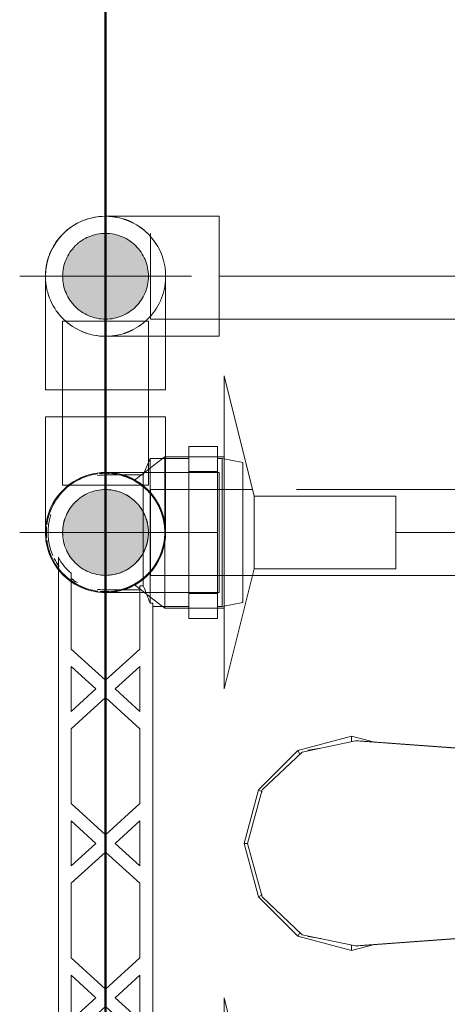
# Model space of a CAD drawing. Header units: millimetres. Extents: x 26623 to 48924, y 4737 to 39091.
# Tile 14 of 91: x 27403 to 27503, y 35832 to 36061. Entities that reach past the tile are written whole.
import ezdxf

# ---------------------------------------------------------------- set-up
doc = ezdxf.new("R2010")
doc.units = ezdxf.units.MM
for name, pattern in [('ADSK_Осевая', [700, 500, -100, 0, -100]), ('ADSK_Скрыто', [300, 150, -150]), ('ADSK_Штриховая_ш3 п1_5', [225, 150, -75])]:
    doc.linetypes.add(name, pattern=pattern)
for name, color, linetype, lineweight in [('A-DETL-____-HDLN', 90, 'ADSK_Скрыто', 9), ('A-DETL-____-MBND', 5, 'ADSK_Штриховая_ш3 п1_5', 20), ('A-PART-____-MCUT', 2, 'Continuous', 50), ('A-PART-____-OTLN', 2, 'Continuous', 20), ('A-WALL-____-MCUT', 113, 'Continuous', 50), ('A-WALL-____-OTLN', 113, 'Continuous', 20), ('M-EQPM-____-OTLN', 50, 'Continuous', 20), ('P-PIPE-____-CNTR', 3, 'ADSK_Осевая', 20), ('P-PIPE-____-OTLN', 3, 'Continuous', 20)]:
    doc.layers.add(name, color=color, linetype=linetype, lineweight=lineweight)

# ---------------------------------------------------------------- blocks, each defined once
blk = doc.blocks.new('Прямая форма - Masonry Block - Structural-612727-В_Этаж 03_Водопровод')
at = {"layer": 'A-WALL-____-MCUT', "color": 9}
blk.add_line((4120, 400), (2381.5, 400), dxfattribs=at)
blk = doc.blocks.new('Прямая форма - SW - 004-612731-В_Этаж 03_Водопровод')
blk.add_blockref('Прямая форма - Masonry Block - Structural-612727-В_Этаж 03_Водопровод', (0, 0))
blk = doc.blocks.new('Family - Masonry Block - Structural-612733-В_Этаж 03_Водопровод')
at = {"layer": 'A-PART-____-MCUT', "color": 9}
blk.add_line((4120, 400), (2381.5, 400), dxfattribs=at)
blk = doc.blocks.new('Прямая форма - V line-609801-В_Этаж 03_Водопровод')
at = {"layer": 'M-EQPM-____-OTLN', "color": 253}
for p, q in [((-12.5, -35.67), (0, -32.32)), ((0, -33.04), (-12.47, -36.48)), ((12.5, -35.67), (0, -32.32)), ((0, -32.32), (0, -33.04)), ((12.47, -36.48), (0, -33.04)), ((-21.65, -44.82), (-12.5, -35.67)), ((-12.47, -36.48), (-21.3, -45.79)), ((-12.5, -35.67), (-12.03, -36.48)), ((12.03, -36.48), (12.5, -35.67)), ((12.47, -36.48), (21.3, -45.8)), ((12.5, -35.67), (21.65, -44.82)), ((-25, -57.32), (-21.65, -44.82)), ((-21.3, -45.79), (-23.89, -58.26)), ((-20.82, -45.3), (-21.65, -44.82)), ((20.82, -45.3), (21.65, -44.82)), ((21.3, -45.8), (23.89, -58.26)), ((21.65, -44.82), (25, -57.32)), ((-21.73, -47.12), (-22.2, -50.13)), ((22.2, -50.13), (21.73, -47.12)), ((-23.65, -62.37), (-25, -57.32)), ((-23.7, -57.32), (-25, -57.32)), ((25, -57.32), (23.65, -62.37)), ((23.7, -57.32), (25, -57.32)), ((-23.89, -58.26), (-20.95, -98.41)), ((-23.89, -58.26), (-23.89, -59.01)), ((-20.95, -99.15), (-23.89, -59.01)), ((20.95, -98.41), (23.89, -58.26)), ((23.89, -59.01), (20.95, -99.15)), ((23.89, -58.26), (23.89, -59.01))]:
    blk.add_line(p, q, dxfattribs=at)
blk = doc.blocks.new('Прямая форма - FU - 054-612837-В_Этаж 03_Водопровод')
blk.add_blockref('Прямая форма - V line-609801-В_Этаж 03_Водопровод', (0, 0))
blk = doc.blocks.new('V line_ifc_RVT-1-В_Этаж 03_Водопровод')
at = {"layer": 'A-PART-____-OTLN', "color": 253, "lineweight": 20, "rotation": 270}
blk.add_blockref('Family - Masonry Block - Structural-612733-В_Этаж 03_Водопровод', (27023.24, 38987.63), dxfattribs=at)
at = {"layer": 'A-WALL-____-OTLN', "color": 253, "lineweight": 20, "rotation": 270}
blk.add_blockref('Прямая форма - SW - 004-612731-В_Этаж 03_Водопровод', (27023.24, 38987.63), dxfattribs=at)
at = {"layer": 'M-EQPM-____-OTLN', "color": 253, "lineweight": 20, "rotation": 90}
blk.add_blockref('Прямая форма - FU - 054-612837-В_Этаж 03_Водопровод', (27423.24, 35869.15), dxfattribs=at)
blk = doc.blocks.new('ADSK_Полипропилен_Отвод - Универсальный-V8-В_Этаж 03_Водопровод')
at = {"layer": 'P-PIPE-____-OTLN', "color": 150}
for p, q in [((27409.24, 36001.39), (27409.24, 35974.89)), ((27437.24, 35974.89), (27437.24, 36001.39)), ((27409.24, 35974.89), (27423.24, 35974.89)), ((27423.24, 35974.89), (27437.24, 35974.89))]:
    blk.add_line(p, q, dxfattribs=at)
for start, end in [(90, 180), (80.9787, 90), (0, 79.1252)]:
    blk.add_arc((27423.24, 36001.39), 14, start, end, dxfattribs=at)
blk = doc.blocks.new('VTp_724_0 Водорозетка двойная - VTp_724_0-V48-В_Этаж 03_Водопровод')
at = {"layer": 'A-DETL-____-HDLN'}
for p, q in [((-77.18, -8.8), (-67.82, -8.8)), ((67.82, -8.8), (77.19, -8.8))]:
    blk.add_line(p, q, dxfattribs=at)
at = {"layer": 'M-EQPM-____-OTLN'}
for p, q in [((66.71, 11), (-66.71, 11)), ((-62.98, 8), (-45.3, 8)), ((-45.3, 8), (-38.02, 0)), ((-36, 2.23), (-41.25, 8)), ((-41.25, 8), (-30.75, 8)), ((-30.75, 8), (-36, 2.23)), ((-33.98, 0), (-26.7, 8)), ((-26.7, 8), (-9.3, 8)), ((-9.3, 8), (-2.02, 0)), ((0, 2.23), (-5.25, 8)), ((-5.25, 8), (5.25, 8)), ((5.25, 8), (0, 2.23)), ((2.02, 0), (9.3, 8)), ((9.3, 8), (26.7, 8)), ((26.7, 8), (33.98, 0)), ((36, 2.23), (30.75, 8)), ((30.75, 8), (41.25, 8)), ((41.25, 8), (36, 2.23)), ((38.02, 0), (45.3, 8)), ((45.3, 8), (62.98, 8)), ((-85.9, 0), (-85.9, -8.8)), ((-59.1, -8), (-59.1, 0)), ((-38.02, 0), (-45.3, -8)), ((-26.7, -8), (-33.98, 0)), ((-2.02, 0), (-9.3, -8)), ((9.3, -8), (2.02, 0)), ((33.98, 0), (26.7, -8)), ((45.3, -8), (38.02, 0)), ((59.1, 0), (59.1, -8)), ((85.9, -8.8), (85.9, 0)), ((-41.25, -8), (-36, -2.23)), ((-36, -2.23), (-30.75, -8)), ((-5.25, -8), (0, -2.23)), ((0, -2.23), (5.25, -8)), ((30.75, -8), (36, -2.23)), ((36, -2.23), (41.25, -8)), ((-85.9, -8.8), (-89.75, -10.4)), ((-85.9, -8.8), (-77.23, -8.8)), ((-67.77, -8.8), (-60.07, -8.8)), ((-45.3, -8), (-60.07, -8)), ((-60.07, -8), (-60.07, -8.8)), ((-30.75, -8), (-41.25, -8)), ((-9.3, -8), (-26.7, -8)), ((5.25, -8), (-5.25, -8)), ((26.7, -8), (9.3, -8)), ((41.25, -8), (30.75, -8)), ((60.07, -8), (45.3, -8)), ((60.07, -8.8), (60.07, -8)), ((60.07, -8.8), (67.77, -8.8)), ((77.23, -8.8), (85.9, -8.8)), ((89.75, -10.4), (85.9, -8.8)), ((-89.75, -10.4), (-89.75, -19.4)), ((-89.75, -10.4), (-55.99, -10.4)), ((-55.99, -10.4), (-55.99, -11)), ((-55.99, -11), (55.99, -11)), ((-55.25, -19.4), (-55.25, -11)), ((55.25, -11), (55.25, -19.4)), ((55.99, -10.4), (89.75, -10.4)), ((55.99, -11), (55.99, -10.4)), ((89.75, -19.4), (89.75, -10.4)), ((-92.58, -19.4), (-86.7, -19.4)), ((-92.58, -26.1), (-92.58, -19.4)), ((-86.7, -19.4), (-72.5, -19.4)), ((-86.7, -26.1), (-86.7, -19.4)), ((-72.5, -19.4), (-58.3, -19.4)), ((-72.5, -26.1), (-72.5, -19.4)), ((-58.3, -19.4), (-52.42, -19.4)), ((-58.3, -19.4), (-58.3, -26.1)), ((-52.42, -26.1), (-52.42, -19.4)), ((52.42, -19.4), (58.3, -19.4)), ((52.42, -26.1), (52.42, -19.4)), ((58.3, -19.4), (72.5, -19.4)), ((58.3, -26.1), (58.3, -19.4)), ((72.5, -19.4), (86.7, -19.4)), ((72.5, -26.1), (72.5, -19.4)), ((86.7, -19.4), (92.58, -19.4)), ((86.7, -19.4), (86.7, -26.1)), ((92.58, -26.1), (92.58, -19.4)), ((-86.7, -26.1), (-92.58, -26.1)), ((-89.75, -26.1), (-89.75, -27.2)), ((-89.75, -27.2), (-88.85, -32)), ((-89.75, -27.2), (-55.25, -27.2)), ((-72.5, -26.1), (-86.7, -26.1)), ((-58.3, -26.1), (-72.5, -26.1)), ((-52.42, -26.1), (-58.3, -26.1)), ((-56.15, -32), (-55.25, -27.2)), ((-55.25, -27.2), (-55.25, -26.1)), ((58.3, -26.1), (52.42, -26.1)), ((55.25, -26.1), (55.25, -27.2)), ((55.25, -27.2), (56.15, -32)), ((55.25, -27.2), (89.75, -27.2)), ((72.5, -26.1), (58.3, -26.1)), ((86.7, -26.1), (72.5, -26.1)), ((92.58, -26.1), (86.7, -26.1)), ((88.85, -32), (89.75, -27.2)), ((89.75, -27.2), (89.75, -26.1)), ((-88.85, -32), (-56.15, -32)), ((56.15, -32), (88.85, -32))]:
    blk.add_line(p, q, dxfattribs=at)
for centre, radius, start, end in [((-72.5, 0), 13.4, 66.3511, 120), ((-72.5, 0), 13.4, 53.6935, 63.1064), ((72.5, 0), 13.4, 116.8936, 126.3065), ((72.5, 0), 13.4, 71.891, 113.6489), ((-72.5, 0), 13.4, 32.6742, 37.0264), ((-72.5, 0), 13.4, 31.2223, 36.9182), ((-72.5, 0), 13.4, 29.2091, 36.6564), ((72.5, 0), 13.4, 143.3436, 150.7909), ((72.5, 0), 13.4, 143.0818, 148.7777), ((72.5, 0), 13.4, 142.9736, 147.3258), ((-72.5, 0), 13.4, 171.7848, 180), ((-72.5, 0), 13.4, 360, 8.1679), ((-72.5, 0), 13.4, 0, 7.4391), ((72.5, 0), 13.4, 171.8321, 180), ((72.5, 0), 13.4, 172.5609, 180), ((72.5, 0), 13.4, 0, 8.2152), ((-212.07, -402.15), 421.7, 68.2764, 68.8715), ((212.07, -402.15), 421.7, 111.1285, 111.7236)]:
    blk.add_arc(centre, radius, start, end, dxfattribs=at)
for points in [[(-66.71, 11), (-65.99, 10.62), (-64.66, 9.75), (-63.51, 8.62), (-62.98, 8)], [(62.98, 8), (63.51, 8.62), (64.66, 9.75), (65.99, 10.62), (66.71, 11)]]:
    blk.add_open_spline(points, degree=3, dxfattribs=at)
blk = doc.blocks.new('ADSK_Полипропилен_Отвод - Универсальный-V5-В_Этаж 03_Водопровод')
at = {"layer": 'A-DETL-____-HDLN', "color": 140}
for p, q in [((27449.74, 35955.65), (27423.62, 35955.65)), ((27449.74, 35941.65), (27449.74, 35955.65)), ((27423.24, 35951.65), (27423.24, 35931.65)), ((27449.74, 35927.65), (27449.74, 35941.65)), ((27412.19, 35933.06), (27412.1, 35933.17)), ((27423.24, 35927.65), (27449.74, 35927.65))]:
    blk.add_line(p, q, dxfattribs=at)
at = {"layer": 'A-DETL-____-HDLN', "color": 140, "flags": 128}
for points in [[(27420.71, 35955.42), (27421.26, 35955.51), (27421.82, 35955.58), (27422.38, 35955.62)], [(27414.2, 35952.34), (27414.64, 35952.7), (27415.09, 35953.03), (27415.55, 35953.35)], [(27417, 35954.18), (27417.51, 35954.42), (27418.03, 35954.64), (27418.55, 35954.84)], [(27411.6, 35949.43), (27411.92, 35949.89), (27412.26, 35950.33), (27412.62, 35950.77)], [(27410.08, 35946.44), (27410.29, 35946.96), (27410.51, 35947.48), (27410.75, 35947.98)], [(27409.27, 35942.62), (27409.32, 35943.18), (27409.4, 35943.73), (27409.49, 35944.28)], [(27412.81, 35932.3), (27412.45, 35932.73), (27412.29, 35932.93)], [(27415.33, 35930.09), (27414.88, 35930.42), (27414.44, 35930.76), (27414.01, 35931.12)], [(27418.84, 35928.36), (27418.31, 35928.55), (27417.79, 35928.75), (27417.28, 35928.98)], [(27422.12, 35927.69), (27421.56, 35927.75), (27421.01, 35927.83), (27420.46, 35927.93)]]:
    blk.add_lwpolyline(points, dxfattribs=at)
at = {"layer": 'A-DETL-____-HDLN', "color": 140}
for radius, start, end in [(14, 74.2133, 75), (14, 60, 73.1492), (14, 0, 60), (10, 90, 270), (10, 30, 90), (10, 28.5979, 30), (10, 15, 27.6353), (10, 345, 15), (14, 286.8508, 0), (10, 332.3683, 345), (10, 270, 330), (10, 330, 331.3927), (14, 217.9149, 285.7867)]:
    blk.add_arc((27423.24, 35941.65), radius, start, end, dxfattribs=at)
for points in [[(27425.93, 35955.39), (27425.51, 35955.47), (27425.1, 35955.53), (27424.68, 35955.57)], [(27431.09, 35930.05), (27431.29, 35930.19), (27431.69, 35930.48), (27432.28, 35930.95), (27432.85, 35931.46), (27433.22, 35931.83), (27433.4, 35932.02)], [(27423.24, 35927.65), (27424.13, 35927.65), (27425.04, 35927.74), (27425.93, 35927.91)]]:
    blk.add_open_spline(points, degree=3, dxfattribs=at)
for points, knots in [([(27429.64, 35954.1), (27429.29, 35954.28), (27428.56, 35954.62), (27427.82, 35954.89), (27427.44, 35955.01)], [0.6543136, 0.6543136, 0.6543136, 0.6543136, 0.7142857, 0.7758908, 0.7758908, 0.7758908, 0.7758908]), ([(27433.4, 35951.28), (27433.22, 35951.47), (27432.85, 35951.84), (27432.09, 35952.52), (27431.49, 35952.97), (27431.09, 35953.24)], [0.4285714, 0.4285714, 0.4285714, 0.4285714, 0.4642857, 0.5, 0.5714286, 0.5714286, 0.5714286, 0.5714286]), ([(27427.44, 35928.29), (27427.82, 35928.41), (27428.56, 35928.68), (27429.29, 35929.02), (27429.64, 35929.2)], [0.2241092, 0.2241092, 0.2241092, 0.2241092, 0.2857143, 0.3456864, 0.3456864, 0.3456864, 0.3456864])]:
    blk.add_open_spline(points, degree=3, knots=knots, dxfattribs=at)
at = {"layer": 'A-DETL-____-MBND', "color": 150}
blk.add_line((27412.1, 35933.17), (27411.77, 35933.62), dxfattribs=at)
at = {"layer": 'A-DETL-____-MBND', "color": 150, "flags": 128}
for points in [[(27409.44, 35939.27), (27409.36, 35939.82), (27409.3, 35940.38)], [(27410.64, 35935.55), (27410.4, 35936.06), (27410.19, 35936.58), (27410, 35937.1)]]:
    blk.add_lwpolyline(points, dxfattribs=at)
blk = doc.blocks.new('PP-R Вентиль с хромированной рукояткой Белый - PP-R Вентиль с хромированной рукояткой Белый-1646103-В_Этаж 03_Водопровод')
at = {"layer": 'A-DETL-____-HDLN', "color": 140}
for p, q in [((27436.46, 35958.85), (27432.36, 35955.68)), ((27437.04, 35959.3), (27436.59, 35958.95)), ((27437.19, 35959.3), (27437.04, 35959.3)), ((27437.04, 35959.3), (27437.04, 35941.65)), ((27449.29, 35959.3), (27442.69, 35959.3)), ((27450.84, 35958.78), (27450.84, 35924.43)), ((27432.2, 35955.56), (27431.6, 35955.1)), ((27431.47, 35955), (27429.9, 35953.79)), ((27437.04, 35941.65), (27437.04, 35924.27)), ((27429.9, 35929.51), (27432.72, 35927.34)), ((27432.87, 35927.22), (27436.46, 35924.45)), ((27436.59, 35924.35), (27437.04, 35924)), ((27442.69, 35924), (27449.29, 35924))]:
    blk.add_line(p, q, dxfattribs=at)
for radius, start, end in [(13.8, 97.3449, 135), (13.8, 90, 95.7116), (13.8, 86.099, 90), (13.8, 45, 84.9944), (13.8, 135, 172.6551), (10, 90, 270), (10, 270, 90), (13.8, 38.3473, 45), (13.8, 322.6352, 37.3592), (13.8, 174.2884, 180), (13.8, 180, 185.7116), (13.8, 187.3449, 210.6209), (13.8, 211.7256, 225), (13.8, 275.0056, 321.6583), (13.8, 225, 262.6551), (13.8, 264.744, 270), (13.8, 270, 273.901)]:
    blk.add_arc((27423.24, 35941.65), radius, start, end, dxfattribs=at)
for points, knots in [([(27437.04, 35941.65), (27437.04, 35942.62), (27436.89, 35944), (27436.52, 35945.46), (27436.26, 35946.24), (27436.05, 35946.8), (27435.82, 35947.34), (27435.49, 35948.02), (27435.06, 35948.8), (27434.59, 35949.51), (27434.21, 35950.02), (27433.83, 35950.51), (27433.34, 35951.07), (27432.56, 35951.85), (27431.83, 35952.47), (27431.18, 35952.94), (27430.57, 35953.35), (27430.13, 35953.61), (27429.93, 35953.72), (27429.87, 35953.75), (27429.93, 35953.72), (27430.03, 35953.67), (27430.1, 35953.63)], [0, 0, 0, 0, 0.0555556, 0.0833333, 0.0972222, 0.1111111, 0.125, 0.1388889, 0.1666667, 0.1944444, 0.2083333, 0.2222222, 0.25, 0.2777778, 0.3333333, 0.3611111, 0.3888889, 0.4444444, 0.4722222, 0.5, 0.5277778, 0.5555556, 0.5555556, 0.5555556, 0.5555556]), ([(27436.04, 35946.8), (27436.12, 35946.62), (27436.26, 35946.24), (27436.51, 35945.46), (27436.67, 35944.83), (27436.76, 35944.4)], [0.88888889, 0.88888889, 0.88888889, 0.88888889, 0.90277778, 0.91666667, 0.94444444, 0.94444444, 0.94444444, 0.94444444]), ([(27430.1, 35929.67), (27430.03, 35929.63), (27429.93, 35929.58), (27429.87, 35929.55), (27429.93, 35929.58), (27430.13, 35929.69), (27430.57, 35929.95), (27431.18, 35930.36), (27431.83, 35930.83), (27432.56, 35931.44), (27433.34, 35932.23), (27433.83, 35932.79), (27434.21, 35933.27), (27434.59, 35933.79), (27435.06, 35934.5), (27435.49, 35935.28), (27435.82, 35935.96), (27436.05, 35936.5), (27436.26, 35937.06), (27436.52, 35937.84), (27436.89, 35939.29), (27437.04, 35940.68), (27437.04, 35941.65)], [0.4444444, 0.4444444, 0.4444444, 0.4444444, 0.4722222, 0.5, 0.5277778, 0.5555556, 0.6111111, 0.6388889, 0.6666667, 0.7222222, 0.75, 0.7777778, 0.7916667, 0.8055556, 0.8333333, 0.8611111, 0.875, 0.8888889, 0.9027778, 0.9166667, 0.9444444, 1, 1, 1, 1]), ([(27436.76, 35938.89), (27436.67, 35938.46), (27436.51, 35937.84), (27436.26, 35937.06), (27436.12, 35936.68), (27436.04, 35936.5)], [0.05555556, 0.05555556, 0.05555556, 0.05555556, 0.08333333, 0.09722222, 0.11111111, 0.11111111, 0.11111111, 0.11111111])]:
    blk.add_open_spline(points, degree=3, knots=knots, dxfattribs=at)
at = {"layer": 'P-PIPE-____-OTLN', "color": 150}
for p, q in [((27457.84, 35950.15), (27450.84, 35978.15)), ((27450.84, 35978.15), (27450.84, 35958.82)), ((27442.64, 35959.3), (27437.24, 35959.3)), ((27450.84, 35959.3), (27449.34, 35959.3)), ((27490.84, 35950.15), (27457.84, 35950.15)), ((27457.84, 35950.15), (27457.84, 35933.15)), ((27490.84, 35933.15), (27490.84, 35950.15)), ((27450.84, 35905.15), (27457.84, 35933.15)), ((27457.84, 35933.15), (27490.84, 35933.15)), ((27437.04, 35924.27), (27437.04, 35924)), ((27437.04, 35924), (27442.64, 35924)), ((27449.34, 35924), (27450.84, 35924)), ((27450.84, 35924.38), (27450.84, 35905.15))]:
    blk.add_line(p, q, dxfattribs=at)
blk = doc.blocks.new('PP-R Вентиль с хромированной рукояткой Белый - PP-R Вентиль с хромированной рукояткой Белый-V10-В_Этаж 03_Водопровод')
at = {"layer": 'A-DETL-____-HDLN', "color": 210}
for p, q in [((27436.46, 35813.85), (27432.87, 35811.08)), ((27437.04, 35814.3), (27436.59, 35813.95)), ((27437.04, 35814.03), (27437.04, 35796.65)), ((27449.29, 35814.3), (27442.69, 35814.3)), ((27450.84, 35813.78), (27450.84, 35779.43)), ((27432.72, 35810.96), (27429.9, 35808.79)), ((27437.04, 35796.65), (27437.04, 35779)), ((27429.9, 35784.51), (27431.47, 35783.3)), ((27431.6, 35783.2), (27432.2, 35782.74)), ((27432.36, 35782.62), (27436.46, 35779.45)), ((27436.59, 35779.35), (27437.04, 35779)), ((27437.04, 35779), (27437.19, 35779)), ((27442.69, 35779), (27449.29, 35779))]:
    blk.add_line(p, q, dxfattribs=at)
for radius, start, end in [(13.8, 97.3449, 135), (13.8, 90, 95.256), (13.8, 86.099, 90), (13.8, 45, 84.9944), (13.8, 135, 148.2744), (10, 90, 270), (10, 270, 90), (13.8, 38.3417, 45), (13.8, 322.6408, 37.3648), (13.8, 149.3791, 172.6551), (13.8, 174.2884, 180), (13.8, 180, 185.7116), (13.8, 187.3449, 225), (13.8, 275.0056, 321.6527), (13.8, 225, 262.6551), (13.8, 264.2884, 270), (13.8, 270, 273.901)]:
    blk.add_arc((27423.24, 35796.65), radius, start, end, dxfattribs=at)
for points, knots in [([(27437.04, 35796.65), (27437.04, 35797.62), (27436.89, 35799), (27436.52, 35800.46), (27436.26, 35801.24), (27436.05, 35801.8), (27435.82, 35802.34), (27435.49, 35803.02), (27435.06, 35803.8), (27434.59, 35804.51), (27434.21, 35805.02), (27433.83, 35805.51), (27433.34, 35806.07), (27432.56, 35806.85), (27431.83, 35807.47), (27431.18, 35807.94), (27430.57, 35808.35), (27430.13, 35808.61), (27429.93, 35808.72), (27429.87, 35808.75), (27429.93, 35808.72), (27430.03, 35808.67), (27430.1, 35808.63)], [0, 0, 0, 0, 0.0555556, 0.0833333, 0.0972222, 0.1111111, 0.125, 0.1388889, 0.1666667, 0.1944444, 0.2083333, 0.2222222, 0.25, 0.2777778, 0.3333333, 0.3611111, 0.3888889, 0.4444444, 0.4722222, 0.5, 0.5277778, 0.5555556, 0.5555556, 0.5555556, 0.5555556]), ([(27436.04, 35801.8), (27436.12, 35801.62), (27436.26, 35801.24), (27436.51, 35800.46), (27436.67, 35799.83), (27436.76, 35799.4)], [0.88888889, 0.88888889, 0.88888889, 0.88888889, 0.90277778, 0.91666667, 0.94444444, 0.94444444, 0.94444444, 0.94444444]), ([(27430.1, 35784.67), (27430.03, 35784.63), (27429.93, 35784.58), (27429.87, 35784.55), (27429.93, 35784.58), (27430.13, 35784.69), (27430.57, 35784.95), (27431.18, 35785.36), (27431.83, 35785.83), (27432.56, 35786.44), (27433.34, 35787.23), (27433.83, 35787.79), (27434.21, 35788.27), (27434.59, 35788.79), (27435.06, 35789.5), (27435.49, 35790.28), (27435.82, 35790.96), (27436.05, 35791.5), (27436.26, 35792.06), (27436.52, 35792.84), (27436.89, 35794.29), (27437.04, 35795.68), (27437.04, 35796.65)], [0.4444444, 0.4444444, 0.4444444, 0.4444444, 0.4722222, 0.5, 0.5277778, 0.5555556, 0.6111111, 0.6388889, 0.6666667, 0.7222222, 0.75, 0.7777778, 0.7916667, 0.8055556, 0.8333333, 0.8611111, 0.875, 0.8888889, 0.9027778, 0.9166667, 0.9444444, 1, 1, 1, 1]), ([(27436.76, 35793.89), (27436.67, 35793.46), (27436.51, 35792.84), (27436.26, 35792.06), (27436.12, 35791.68), (27436.04, 35791.5)], [0.05555556, 0.05555556, 0.05555556, 0.05555556, 0.08333333, 0.09722222, 0.11111111, 0.11111111, 0.11111111, 0.11111111])]:
    blk.add_open_spline(points, degree=3, knots=knots, dxfattribs=at)
at = {"layer": 'P-PIPE-____-OTLN', "color": 220}
for p, q in [((27457.84, 35805.15), (27450.84, 35833.15)), ((27450.84, 35833.15), (27450.84, 35813.82)), ((27442.64, 35814.3), (27437.04, 35814.3)), ((27437.04, 35814.3), (27437.04, 35814.03)), ((27450.84, 35814.3), (27449.34, 35814.3)), ((27490.84, 35805.15), (27457.84, 35805.15)), ((27457.84, 35805.15), (27457.84, 35788.15)), ((27490.84, 35788.15), (27490.84, 35805.15)), ((27450.84, 35760.15), (27457.84, 35788.15)), ((27457.84, 35788.15), (27490.84, 35788.15)), ((27437.24, 35779), (27442.64, 35779)), ((27449.34, 35779), (27450.84, 35779)), ((27450.84, 35779.38), (27450.84, 35760.15))]:
    blk.add_line(p, q, dxfattribs=at)
blk = doc.blocks.new('ADSK_Полипропилен_Отвод - Универсальный-V13-В_Этаж 03_Водопровод')
at = {"layer": 'A-DETL-____-HDLN', "color": 140}
for p, q in [((27423.24, 36011.39), (27423.24, 35991.39)), ((27423.24, 35987.39), (27437.09, 35987.39))]:
    blk.add_line(p, q, dxfattribs=at)
at = {"layer": 'A-DETL-____-HDLN', "color": 140, "flags": 128}
for points in [[(27409.44, 35999.01), (27409.36, 35999.56), (27409.3, 36000.12)], [(27410.64, 35995.29), (27410.4, 35995.8), (27410.19, 35996.31), (27410, 35996.84)], [(27412.81, 35992.04), (27412.45, 35992.47), (27412.1, 35992.91), (27411.77, 35993.36)], [(27415.33, 35989.83), (27414.88, 35990.16), (27414.44, 35990.5), (27414.01, 35990.86)], [(27418.84, 35988.1), (27418.31, 35988.29), (27417.79, 35988.49), (27417.28, 35988.72)], [(27422.12, 35987.43), (27421.56, 35987.49), (27421.01, 35987.57), (27420.46, 35987.67)]]:
    blk.add_lwpolyline(points, dxfattribs=at)
at = {"layer": 'A-DETL-____-HDLN', "color": 140}
for radius, start, end in [(14, 79.3288, 80.7751), (10, 90, 270), (10, 270, 90), (14, 181.5599, 358.4401)]:
    blk.add_arc((27423.24, 36001.39), radius, start, end, dxfattribs=at)
for points in [[(27431.09, 35989.79), (27431.29, 35989.93), (27431.69, 35990.22), (27432.28, 35990.69), (27432.85, 35991.2), (27433.22, 35991.56), (27433.4, 35991.76)], [(27423.24, 35987.39), (27424.13, 35987.39), (27425.04, 35987.47), (27425.93, 35987.65)]]:
    blk.add_open_spline(points, degree=3, dxfattribs=at)
blk.add_open_spline([(27427.44, 35988.03), (27427.82, 35988.15), (27428.56, 35988.42), (27429.29, 35988.75), (27429.64, 35988.94)], degree=3, knots=[0.2241092, 0.2241092, 0.2241092, 0.2241092, 0.2857143, 0.3456864, 0.3456864, 0.3456864, 0.3456864], dxfattribs=at)
at = {"layer": 'A-DETL-____-MBND', "color": 150}
for p, q in [((27449.74, 36015.39), (27423.24, 36015.39)), ((27449.74, 36001.39), (27449.74, 36015.39)), ((27449.74, 35987.39), (27449.74, 36001.39)), ((27437.14, 35987.39), (27449.74, 35987.39))]:
    blk.add_line(p, q, dxfattribs=at)
at = {"layer": 'A-DETL-____-MBND', "color": 150, "flags": 128}
for points in [[(27420.71, 36015.16), (27421.26, 36015.25), (27421.82, 36015.32), (27422.38, 36015.36)], [(27414.2, 36012.08), (27414.64, 36012.43), (27415.09, 36012.77), (27415.55, 36013.09)], [(27417, 36013.92), (27417.51, 36014.16), (27418.03, 36014.38), (27418.55, 36014.58)], [(27411.6, 36009.17), (27411.92, 36009.63), (27412.26, 36010.07), (27412.62, 36010.51)], [(27410.08, 36006.18), (27410.29, 36006.7), (27410.51, 36007.21), (27410.75, 36007.72)], [(27409.27, 36002.36), (27409.32, 36002.91), (27409.4, 36003.47), (27409.49, 36004.02)]]:
    blk.add_lwpolyline(points, dxfattribs=at)
at = {"layer": 'A-DETL-____-MBND', "color": 150}
for start, end in [(80.9787, 180), (0, 79.1252)]:
    blk.add_arc((27423.24, 36001.39), 14, start, end, dxfattribs=at)
blk.add_open_spline([(27425.93, 36015.13), (27425.04, 36015.3), (27424.13, 36015.39), (27423.24, 36015.39)], degree=3, dxfattribs=at)
for points, knots in [([(27429.64, 36013.84), (27429.29, 36014.02), (27428.56, 36014.36), (27427.82, 36014.63), (27427.44, 36014.74)], [0.6543136, 0.6543136, 0.6543136, 0.6543136, 0.7142857, 0.7758908, 0.7758908, 0.7758908, 0.7758908]), ([(27433.4, 36011.02), (27433.22, 36011.21), (27432.85, 36011.58), (27432.09, 36012.26), (27431.49, 36012.71), (27431.09, 36012.98)], [0.4285714, 0.4285714, 0.4285714, 0.4285714, 0.4642857, 0.5, 0.5714286, 0.5714286, 0.5714286, 0.5714286])]:
    blk.add_open_spline(points, degree=3, knots=knots, dxfattribs=at)

msp = doc.modelspace()

# ---------------------------------------------------------------- hatches: boundary and pattern name
at = {"layer": 'P-PIPE-____-OTLN'}
for points in [[(27423.24, 35991.39), (27425.83, 35991.73), (27428.24, 35992.73), (27430.31, 35994.32), (27431.9, 35996.39), (27432.9, 35998.8), (27433.24, 36001.39), (27432.9, 36003.98), (27431.34, 36007.12), (27430.31, 36008.46), (27428.23, 36010.05), (27425.83, 36011.05), (27423.24, 36011.39), (27420.65, 36011.05), (27418.24, 36010.05), (27415.14, 36007.12), (27414.58, 36006.39), (27413.58, 36003.98), (27413.24, 36001.39), (27413.58, 35998.8), (27414.58, 35996.39), (27416.17, 35994.32), (27418.24, 35992.73), (27420.65, 35991.73)], [(27423.24, 35931.65), (27425.83, 35931.99), (27428.24, 35932.99), (27430.31, 35934.58), (27432.34, 35937.72), (27432.9, 35939.06), (27433.24, 35941.65), (27432.9, 35944.24), (27431.9, 35946.65), (27429.57, 35949.29), (27428.23, 35950.31), (27425.83, 35951.31), (27423.24, 35951.65), (27420.65, 35951.31), (27416.91, 35949.29), (27416.17, 35948.72), (27414.58, 35946.65), (27413.58, 35944.24), (27413.24, 35941.65), (27414.14, 35937.72), (27414.58, 35936.65), (27416.17, 35934.58), (27418.24, 35932.99), (27420.65, 35931.99)], [(27423.24, 35931.65), (27425.83, 35931.99), (27428.24, 35932.99), (27430.31, 35934.58), (27432.34, 35937.72), (27432.9, 35939.06), (27433.24, 35941.65), (27432.9, 35944.24), (27431.9, 35946.65), (27429.57, 35949.29), (27428.23, 35950.31), (27425.83, 35951.31), (27423.24, 35951.65), (27420.65, 35951.31), (27416.91, 35949.29), (27416.17, 35948.72), (27414.58, 35946.65), (27413.58, 35944.24), (27413.24, 35941.65), (27414.14, 35937.72), (27414.58, 35936.65), (27416.17, 35934.58), (27418.24, 35932.99), (27420.65, 35931.99)]]:
    msp.add_hatch(color=256, dxfattribs=at).paths.add_polyline_path(points)

# ---------------------------------------------------------------- linework, layer by layer
at = {"layer": 'A-DETL-____-HDLN', "color": 140}
for p, q in [((27433.74, 36011.39), (27433.74, 36010.66)), ((27433.74, 36010.5), (27433.74, 35991.39)), ((27433.24, 35990.89), (27413.24, 35990.89)), ((27433.74, 35991.39), (27437.19, 35991.39)), ((27433.24, 35952.65), (27433.24, 35957.81)), ((27437.24, 35952.65), (27437.24, 35958.85)), ((27413.24, 35952.65), (27414.67, 35952.65)), ((27414.82, 35952.65), (27433.24, 35952.65)), ((27457.38, 35951.65), (27433.74, 35951.65)), ((27433.74, 35951.65), (27433.74, 35931.65)), ((27437.24, 35941.65), (27437.24, 35952.65)), ((27433.74, 35931.65), (27457.19, 35931.65))]:
    msp.add_line(p, q, dxfattribs=at)
for radius, start, end in [(14, 74.2133, 75), (14, 60, 73.1492), (14, 286.8508, 60), (10, 90, 270), (10, 30, 90), (10, 132.2133, 138.783), (10, 118.2311, 123.6161), (10, 41.217, 47.7867), (10, 146.8039, 153.3926), (10, 26.6074, 33.1961), (10, 28.5979, 30), (10, 15, 27.6353), (10, 161.4061, 167.9884), (10, 12.0116, 18.5939), (10, 345, 15), (10, 176.0254, 182.5745), (10, 357.4255, 3.9746), (10, 190.6714, 197.154), (10, 342.846, 349.3286), (10, 205.3623, 211.7286), (10, 328.2714, 334.6377), (10, 332.3683, 345), (10, 270, 330), (10, 330, 331.3927), (14, 217.784, 270), (14, 270, 285.7867)]:
    msp.add_arc((27423.24, 35941.65), radius, start, end, dxfattribs=at)
at = {"layer": 'A-DETL-____-MBND', "color": 150}
for p, q in [((27882.84, 36011.39), (27433.74, 36011.39)), ((27449.74, 36001.39), (27738.68, 36001.39)), ((27437.24, 35991.39), (27882.84, 35991.39)), ((28292.74, 35951.65), (27457.43, 35951.65)), ((27490.84, 35941.65), (27738.68, 35941.65)), ((27457.24, 35931.65), (28292.74, 35931.65))]:
    msp.add_line(p, q, dxfattribs=at)
at = {"layer": 'P-PIPE-____-CNTR', "color": 150}
for p, q in [((27423.24, 35981.39), (27423.24, 36021.39)), ((27403.24, 36001.39), (27443.24, 36001.39)), ((27423.24, 35968.65), (27423.24, 35974.89)), ((27423.24, 35921.65), (27423.24, 35961.65)), ((27423.24, 35921.65), (27423.24, 35961.65)), ((27423.24, 35921.65), (27423.24, 35961.65)), ((27403.24, 35941.65), (27443.24, 35941.65)), ((27403.24, 35941.65), (27443.24, 35941.65)), ((27403.24, 35941.65), (27443.24, 35941.65))]:
    msp.add_line(p, q, dxfattribs=at)
at = {"layer": 'P-PIPE-____-OTLN', "color": 150}
for p, q in [((27413.24, 35990.89), (27413.24, 35952.65)), ((27433.24, 35957.94), (27433.24, 35990.89)), ((27409.24, 35968.65), (27409.24, 35952.65)), ((27423.24, 35968.65), (27409.24, 35968.65)), ((27437.24, 35968.65), (27423.24, 35968.65)), ((27437.24, 35958.9), (27437.24, 35968.65)), ((27409.24, 35952.65), (27409.24, 35941.65))]:
    msp.add_line(p, q, dxfattribs=at)
for start, end in [(90, 217.5804), (75, 90)]:
    msp.add_arc((27423.24, 35941.65), 14, start, end, dxfattribs=at)

# ---------------------------------------------------------------- block references
at = {"lineweight": 9}
msp.add_blockref('V line_ifc_RVT-1-В_Этаж 03_Водопровод', (0, 0), dxfattribs=at)
at = {"layer": 'A-DETL-____-HDLN', "color": 140}
for name in ['ADSK_Полипропилен_Отвод - Универсальный-V13-В_Этаж 03_Водопровод', 'PP-R Вентиль с хромированной рукояткой Белый - PP-R Вентиль с хромированной рукояткой Белый-1646103-В_Этаж 03_Водопровод', 'ADSK_Полипропилен_Отвод - Универсальный-V5-В_Этаж 03_Водопровод']:
    msp.add_blockref(name, (0, 0), dxfattribs=at)
at = {"layer": 'A-DETL-____-HDLN', "rotation": 89.99999999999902}
msp.add_blockref('VTp_724_0 Водорозетка двойная - VTp_724_0-V48-В_Этаж 03_Водопровод', (27423.24, 35869.15), dxfattribs=at)
at = {"layer": 'A-DETL-____-HDLN', "color": 210}
msp.add_blockref('PP-R Вентиль с хромированной рукояткой Белый - PP-R Вентиль с хромированной рукояткой Белый-V10-В_Этаж 03_Водопровод', (0, 0), dxfattribs=at)
at = {"layer": 'P-PIPE-____-OTLN', "color": 150}
msp.add_blockref('ADSK_Полипропилен_Отвод - Универсальный-V8-В_Этаж 03_Водопровод', (0, 0), dxfattribs=at)

doc.saveas('drawing.dxf')
